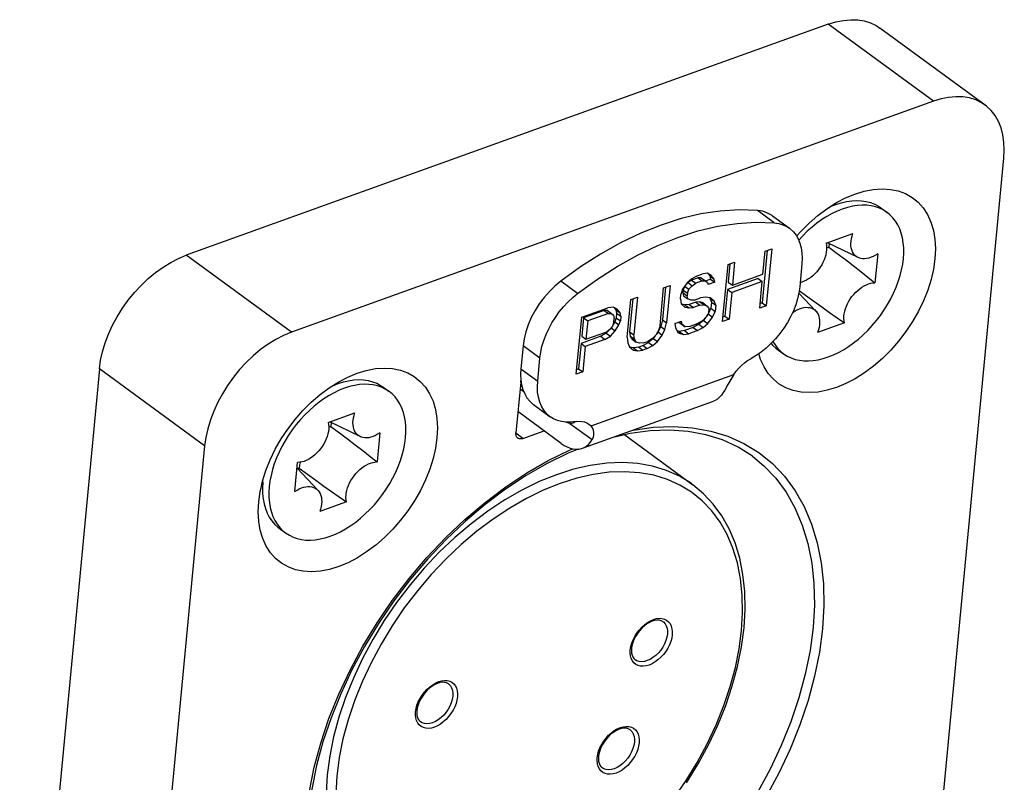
# Model space of a CAD drawing. Extents: x 0 to 420, y 0 to 297.
# Tile 26 of 48: x 357.67 to 366.43, y 120.76 to 127.55. Entities that reach past the tile are written whole.
import ezdxf

# ---------------------------------------------------------------- set-up
doc = ezdxf.new("R2010")
doc.units = 0
doc.header["$LTSCALE"] = 23.1
doc.layers.get('0').update_dxf_attribs({"linetype": 'CONTINUOUS'})

msp = doc.modelspace()

# ---------------------------------------------------------------- linework, layer by layer
at = {"color": 7, "linetype": 'CONTINUOUS'}
for p, q in [((364.8629, 127.5106), (359.1494, 125.4537)), ((365.7988, 126.8248), (364.8629, 127.5106)), ((366.2585, 126.791), (365.3226, 127.4768)), ((365.7988, 126.8248), (360.0853, 124.768)), ((365.7165, 118.8456), (366.4262, 126.3169)), ((364.3822, 125.7429), (364.2324, 125.8526)), ((365.3304, 125.8766), (365.3865, 125.8355)), ((365.3865, 125.8354), (365.3525, 125.8572)), ((364.3675, 125.8041), (364.5173, 125.6944)), ((364.8441, 125.5602), (365.0824, 125.646)), ((365.128, 125.4336), (364.8571, 125.5649)), ((364.3186, 125.4949), (364.2745, 125.0308)), ((364.2823, 125.2841), (364.3017, 125.4889)), ((364.3017, 125.4889), (364.36, 125.5099)), ((364.36, 125.5099), (364.3119, 125.0033)), ((364.8682, 125.5253), (364.8488, 125.5174)), ((364.8714, 125.558), (364.8682, 125.5253)), ((360.0853, 124.768), (359.1494, 125.4537)), ((363.9714, 125.3699), (364.0297, 125.3909)), ((364.0297, 125.3909), (364.0102, 125.1862)), ((365.3033, 125.4672), (365.2787, 125.2084)), ((363.9233, 124.8634), (363.9714, 125.3699)), ((363.9882, 125.376), (363.9728, 125.2136)), ((364.6291, 125.3783), (364.6094, 125.1716)), ((362.6332, 125.1133), (362.4834, 125.223)), ((363.6158, 125.21), (363.5908, 125.1843)), ((363.6497, 125.2437), (363.6088, 125.2082)), ((363.646, 125.2313), (363.6158, 125.21)), ((363.6158, 125.21), (363.6533, 125.1826)), ((363.7043, 125.2523), (363.646, 125.2313)), ((363.646, 125.2313), (363.6834, 125.2038)), ((363.6896, 125.2685), (363.6497, 125.2437)), ((363.7417, 125.2248), (363.6834, 125.2038)), ((363.6896, 125.2685), (363.7382, 125.286)), ((363.7324, 125.252), (363.7043, 125.2523)), ((363.7043, 125.2523), (363.7417, 125.2248)), ((363.7324, 125.252), (363.7699, 125.2245)), ((363.7857, 125.2927), (363.7382, 125.286)), ((363.7417, 125.2248), (363.7699, 125.2245)), ((363.7699, 125.2245), (363.7873, 125.21)), ((363.8158, 125.2403), (363.7701, 125.2239)), ((363.8215, 125.2744), (363.7857, 125.2927)), ((363.7873, 125.21), (363.7949, 125.1919)), ((363.7945, 125.2882), (363.8091, 125.2692)), ((363.8532, 125.2129), (363.7949, 125.1919)), ((363.8091, 125.2692), (363.8466, 125.2417)), ((363.8091, 125.2692), (363.8158, 125.2403)), ((363.8158, 125.2403), (363.8532, 125.2129)), ((363.8466, 125.2417), (363.8215, 125.2744)), ((363.8532, 125.2129), (363.8466, 125.2417)), ((364.2387, 125.2469), (363.9666, 125.1489)), ((363.9728, 125.2136), (364.0102, 125.1862)), ((364.2761, 125.2194), (364.0041, 125.1215)), ((364.0102, 125.1862), (364.2823, 125.2841)), ((364.2387, 125.2469), (364.2761, 125.2194)), ((364.2536, 124.9823), (364.2761, 125.2194)), ((363.3663, 124.8295), (363.3981, 125.1636)), ((363.4149, 125.1696), (363.3872, 124.8779)), ((363.3981, 125.1636), (363.4564, 125.1845)), ((363.4564, 125.1845), (363.4246, 124.8505)), ((363.5658, 125.1511), (363.552, 125.1045)), ((363.6088, 125.2082), (363.5658, 125.1511)), ((363.5718, 125.1421), (363.5698, 125.1206)), ((363.5834, 125.1744), (363.5718, 125.1421)), ((363.5718, 125.1421), (363.6093, 125.1147)), ((363.5846, 125.1779), (363.6221, 125.1505)), ((363.6093, 125.1147), (363.6221, 125.1505)), ((363.6221, 125.1505), (363.6533, 125.1826)), ((363.6533, 125.1826), (363.6834, 125.2038)), ((363.9666, 125.1489), (363.9441, 124.9118)), ((363.9666, 125.1489), (364.0041, 125.1215)), ((363.0748, 124.7245), (363.1066, 125.0586)), ((363.1234, 125.0647), (363.0957, 124.7729)), ((363.1066, 125.0586), (363.1649, 125.0796)), ((363.1649, 125.0796), (363.1331, 124.7455)), ((363.5479, 125.0614), (363.552, 125.1045)), ((363.5479, 125.0614), (363.5535, 125.0218)), ((363.5698, 125.1206), (363.6072, 125.0931)), ((363.5698, 125.1206), (363.5764, 125.0917)), ((363.5764, 125.0917), (363.6139, 125.0643)), ((363.6093, 125.1147), (363.6072, 125.0931)), ((363.6139, 125.0643), (363.6072, 125.0931)), ((363.641, 125.0532), (363.6139, 125.0643)), ((363.6838, 125.0367), (363.6255, 125.0157)), ((363.6691, 125.053), (363.641, 125.0532)), ((363.6691, 125.053), (363.7274, 125.0739)), ((363.7217, 125.0399), (363.6838, 125.0367)), ((363.6838, 125.0367), (363.7213, 125.0093)), ((363.7488, 125.0289), (363.7217, 125.0399)), ((363.7217, 125.0399), (363.7591, 125.0125)), ((363.775, 125.0807), (363.7274, 125.0739)), ((363.8118, 125.0731), (363.775, 125.0807)), ((363.8091, 125.0714), (363.8466, 125.044)), ((363.8091, 125.0714), (363.8245, 125.0353)), ((363.8466, 125.044), (363.8118, 125.0731)), ((363.8245, 125.0353), (363.8193, 124.9814)), ((363.8245, 125.0353), (363.8619, 125.0079)), ((363.8619, 125.0079), (363.8466, 125.044)), ((364.0041, 125.1215), (363.9816, 124.8844)), ((364.7525, 124.9573), (364.6016, 125.1169)), ((362.6693, 124.9012), (362.9025, 124.9852)), ((362.8697, 124.9622), (362.6851, 124.8957)), ((362.8978, 124.9619), (362.8697, 124.9622)), ((362.8697, 124.9622), (362.9071, 124.9348)), ((362.8978, 124.9619), (362.9352, 124.9345)), ((362.9501, 124.9919), (362.9025, 124.9852)), ((362.9859, 124.9735), (362.9501, 124.9919)), ((362.9589, 124.9874), (362.9735, 124.9683)), ((362.9735, 124.9683), (363.0109, 124.9409)), ((362.9735, 124.9683), (362.9801, 124.9395)), ((363.0109, 124.9409), (362.9859, 124.9735)), ((363.5535, 125.0218), (363.5883, 124.9926)), ((363.5877, 125.0125), (363.5571, 125.0188)), ((363.6255, 125.0157), (363.5877, 125.0125)), ((363.5877, 125.0125), (363.6251, 124.9851)), ((363.5883, 124.9926), (363.6251, 124.9851)), ((363.6251, 124.9851), (363.663, 124.9883)), ((363.6255, 125.0157), (363.663, 124.9883)), ((363.7213, 125.0093), (363.663, 124.9883)), ((363.7213, 125.0093), (363.7591, 125.0125)), ((363.7488, 125.0289), (363.7862, 125.0014)), ((363.7591, 125.0125), (363.7862, 125.0014)), ((363.7862, 125.0014), (363.8026, 124.9761)), ((363.8193, 124.9814), (363.7958, 124.9313)), ((363.7995, 124.9438), (363.8026, 124.9761)), ((363.8193, 124.9814), (363.8568, 124.954)), ((363.8332, 124.9039), (363.8568, 124.954)), ((363.8619, 125.0079), (363.8568, 124.954)), ((364.3119, 125.0033), (364.2536, 124.9823)), ((364.2745, 125.0308), (364.2576, 125.0247)), ((364.2745, 125.0308), (364.3119, 125.0033)), ((362.6212, 124.3947), (362.6693, 124.9012)), ((362.6851, 124.8957), (362.6697, 124.7341)), ((362.6851, 124.8957), (362.7225, 124.8683)), ((362.7225, 124.8683), (362.7071, 124.7067)), ((362.9071, 124.9348), (362.7225, 124.8683)), ((362.9071, 124.9348), (362.9352, 124.9345)), ((362.9352, 124.9345), (362.9526, 124.9199)), ((362.9633, 124.8606), (362.9482, 124.8362)), ((362.9526, 124.9199), (362.9593, 124.8911)), ((362.9562, 124.8588), (362.9593, 124.8911)), ((362.976, 124.8964), (362.9633, 124.8606)), ((362.9633, 124.8606), (363.0007, 124.8331)), ((362.9801, 124.9395), (362.976, 124.8964)), ((362.976, 124.8964), (363.0135, 124.869)), ((362.9801, 124.9395), (363.0176, 124.9121)), ((363.0007, 124.8331), (363.0135, 124.869)), ((363.0176, 124.9121), (363.0109, 124.9409)), ((363.0176, 124.9121), (363.0135, 124.869)), ((363.3872, 124.8779), (363.3724, 124.8205)), ((363.3872, 124.8779), (363.4246, 124.8505)), ((363.4993, 124.8461), (363.5576, 124.8671)), ((363.5642, 124.8383), (363.5576, 124.8671)), ((363.7458, 124.8724), (363.7059, 124.8476)), ((363.7528, 124.8742), (363.7119, 124.8387)), ((363.777, 124.9044), (363.7458, 124.8724)), ((363.7709, 124.8981), (363.7528, 124.8742)), ((363.7528, 124.8742), (363.7903, 124.8468)), ((363.7995, 124.9438), (363.777, 124.9044)), ((363.7958, 124.9313), (363.7814, 124.9122)), ((363.7903, 124.8468), (363.8332, 124.9039)), ((363.7958, 124.9313), (363.8332, 124.9039)), ((363.9816, 124.8844), (363.9233, 124.8634)), ((363.9441, 124.9118), (363.9273, 124.9058)), ((363.9441, 124.9118), (363.9816, 124.8844)), ((362.7071, 124.7067), (362.8918, 124.7731)), ((362.9128, 124.7879), (362.8881, 124.7607)), ((362.9219, 124.7944), (362.8918, 124.7731)), ((362.9434, 124.8229), (362.9219, 124.7944)), ((362.9255, 124.7332), (362.9674, 124.7795)), ((362.93, 124.807), (362.9674, 124.7795)), ((362.9562, 124.8588), (362.9434, 124.8229)), ((362.9674, 124.7795), (363.0007, 124.8331)), ((363.0957, 124.7729), (363.1331, 124.7455)), ((363.0957, 124.7729), (363.1013, 124.7333)), ((363.3525, 124.7829), (363.33, 124.7435)), ((363.3724, 124.8205), (363.3488, 124.7704)), ((363.3663, 124.8295), (363.3525, 124.7829)), ((363.3724, 124.8205), (363.4098, 124.7931)), ((363.3863, 124.743), (363.4098, 124.7931)), ((363.4098, 124.7931), (363.4246, 124.8505)), ((363.4993, 124.8461), (363.5049, 124.8065)), ((363.5049, 124.8065), (363.529, 124.7631)), ((363.537, 124.7757), (363.5187, 124.7817)), ((363.5349, 124.8589), (363.5529, 124.8439)), ((363.5357, 124.8592), (363.5642, 124.8383)), ((363.5846, 124.7824), (363.537, 124.7757)), ((363.537, 124.7757), (363.5745, 124.7483)), ((363.5529, 124.8439), (363.5903, 124.8164)), ((363.5903, 124.8164), (363.5642, 124.8383)), ((363.6623, 124.8104), (363.5846, 124.7824)), ((363.5846, 124.7824), (363.622, 124.755)), ((363.6282, 124.8196), (363.5903, 124.8164)), ((363.6998, 124.783), (363.622, 124.755)), ((363.6282, 124.8196), (363.7059, 124.8476)), ((363.7119, 124.8387), (363.6623, 124.8104)), ((363.6623, 124.8104), (363.6998, 124.783)), ((363.6998, 124.783), (363.7494, 124.8112)), ((363.7119, 124.8387), (363.7494, 124.8112)), ((363.7494, 124.8112), (363.7903, 124.8468)), ((365.007, 124.8523), (364.7687, 124.7665)), ((362.8385, 124.7324), (362.6636, 124.6694)), ((362.6697, 124.7341), (362.7071, 124.7067)), ((362.8759, 124.705), (362.701, 124.642)), ((362.8881, 124.7607), (362.8385, 124.7324)), ((362.8385, 124.7324), (362.8759, 124.705)), ((362.8759, 124.705), (362.9255, 124.7332)), ((362.8881, 124.7607), (362.9255, 124.7332)), ((363.0748, 124.7245), (363.0794, 124.6741)), ((363.1013, 124.7333), (363.1388, 124.7059)), ((363.1013, 124.7333), (363.1177, 124.708)), ((363.1177, 124.708), (363.1551, 124.6806)), ((363.1388, 124.7059), (363.1331, 124.7455)), ((363.1551, 124.6806), (363.1388, 124.7059)), ((363.2201, 124.6727), (363.2589, 124.6867)), ((363.2988, 124.7115), (363.2589, 124.6867)), ((363.3059, 124.7133), (363.265, 124.6777)), ((363.33, 124.7435), (363.2988, 124.7115)), ((363.3024, 124.6503), (363.3433, 124.6859)), ((363.3239, 124.7372), (363.3059, 124.7133)), ((363.3059, 124.7133), (363.3433, 124.6859)), ((363.3488, 124.7704), (363.3344, 124.7513)), ((363.3433, 124.6859), (363.3863, 124.743)), ((363.3488, 124.7704), (363.3863, 124.743)), ((363.529, 124.7631), (363.5745, 124.7483)), ((363.5745, 124.7483), (363.622, 124.755)), ((362.1473, 124.6485), (362.1277, 124.4418)), ((362.297, 124.5388), (362.1473, 124.6485)), ((362.6636, 124.6694), (362.6421, 124.4431)), ((362.6636, 124.6694), (362.701, 124.642)), ((362.701, 124.642), (362.6795, 124.4157)), ((363.0794, 124.6741), (363.0948, 124.638)), ((363.0948, 124.638), (363.1295, 124.6089)), ((363.1289, 124.6288), (363.0983, 124.6351)), ((363.1765, 124.6355), (363.1289, 124.6288)), ((363.1289, 124.6288), (363.1664, 124.6013)), ((363.1295, 124.6089), (363.1664, 124.6013)), ((363.1822, 124.6695), (363.1551, 124.6806)), ((363.1664, 124.6013), (363.2139, 124.6081)), ((363.2154, 124.6495), (363.1765, 124.6355)), ((363.1765, 124.6355), (363.2139, 124.6081)), ((363.2201, 124.6727), (363.1822, 124.6695)), ((363.2528, 124.622), (363.2139, 124.6081)), ((363.265, 124.6777), (363.2154, 124.6495)), ((363.2154, 124.6495), (363.2528, 124.622)), ((363.2528, 124.622), (363.3024, 124.6503)), ((363.265, 124.6777), (363.3024, 124.6503)), ((364.4084, 124.6182), (364.4645, 124.5771)), ((362.2774, 124.3321), (362.297, 124.5388)), ((358.3776, 124.4421), (357.6678, 116.9708)), ((359.3135, 123.7564), (358.3776, 124.4421)), ((362.1277, 124.4418), (362.2774, 124.3321)), ((362.6421, 124.4431), (362.6252, 124.437)), ((362.6421, 124.4431), (362.6795, 124.4157)), ((362.6795, 124.4157), (362.6212, 124.3947)), ((362.752, 123.934), (364.023, 124.3915)), ((360.8995, 124.2815), (360.9557, 124.2404)), ((360.9557, 124.2404), (360.9216, 124.2621)), ((362.1263, 124.3223), (362.0836, 123.873)), ((362.1208, 124.2642), (362.1529, 124.2406)), ((362.2394, 124.1257), (362.3892, 124.016)), ((362.6761, 123.7352), (363.8421, 124.1549)), ((360.4132, 123.9652), (360.6515, 124.051)), ((362.4876, 123.7787), (362.1015, 124.0615)), ((360.4374, 123.9302), (360.4179, 123.9223)), ((360.6971, 123.8386), (360.4263, 123.9699)), ((360.4405, 123.963), (360.4374, 123.9302)), ((362.5648, 123.9572), (362.7631, 123.8119)), ((362.611, 123.9716), (362.6065, 123.9674)), ((362.7333, 123.9508), (362.752, 123.934)), ((360.8724, 123.8722), (360.8478, 123.6133)), ((362.1464, 123.8222), (362.0834, 123.8684)), ((362.1464, 123.8222), (362.3353, 123.8903)), ((363.0517, 123.8551), (363.6581, 123.4108)), ((359.3135, 123.7564), (358.6037, 116.2851)), ((360.1169, 123.3502), (360.1415, 123.609)), ((360.3216, 123.3623), (360.1366, 123.5578)), ((360.1544, 123.5593), (360.1401, 123.5542)), ((359.8322, 123.4341), (359.8358, 123.4618)), ((360.5761, 123.2572), (360.3378, 123.1714)), ((359.9775, 123.0231), (360.0337, 122.982)), ((363.1013, 121.9409), (363.1059, 121.9702)), ((363.1004, 121.913), (363.1013, 121.9409)), ((363.1033, 121.8872), (363.1004, 121.913)), ((361.1897, 121.3597), (361.1906, 121.3876)), ((361.1926, 121.3339), (361.1897, 121.3597)), ((361.1906, 121.3876), (361.1952, 121.4169)), ((362.8072, 120.979), (362.8118, 121.0083)), ((362.8063, 120.951), (362.8072, 120.979)), ((362.8092, 120.9252), (362.8063, 120.951))]:
    msp.add_line(p, q, dxfattribs=at)
for points in [[(364.8629, 127.5106), (364.9314, 127.5316), (364.998, 127.5451), (365.0628, 127.5509), (365.1251, 127.5491), (365.1841, 127.5395), (365.2394, 127.5224), (365.2903, 127.4978), (365.3226, 127.4768)], [(366.2585, 126.791), (366.2262, 126.8121), (366.1753, 126.8367), (366.12, 126.8538), (366.061, 126.8634), (365.9987, 126.8652), (365.9339, 126.8594), (365.8673, 126.8459), (365.7988, 126.8248)], [(366.4262, 126.3169), (366.4299, 126.3905), (366.4269, 126.4603), (366.417, 126.5266), (366.4006, 126.5885), (366.3776, 126.6453), (366.3484, 126.6966), (366.3132, 126.7417), (366.2723, 126.7804), (366.2585, 126.791)], [(364.9374, 125.9224), (365.0176, 125.9642), (365.1009, 125.9988), (365.1834, 126.0239), (365.264, 126.0393), (365.342, 126.0449), (365.4164, 126.0404), (365.4864, 126.0261), (365.5514, 126.0021), (365.6105, 125.9686), (365.6631, 125.9259), (365.7087, 125.8747), (365.7467, 125.8154), (365.7768, 125.7487), (365.7985, 125.6752), (365.8117, 125.5959), (365.8162, 125.512), (365.812, 125.4231)], [(364.5816, 125.6235), (364.6193, 125.6665), (364.6935, 125.7407), (364.7714, 125.8082), (364.8519, 125.8684), (364.9374, 125.9224)], [(364.9319, 125.9059), (364.9793, 125.921), (365.026, 125.9319), (365.0718, 125.9387), (365.1162, 125.9411), (365.1592, 125.9393), (365.2004, 125.9332), (365.2395, 125.9229), (365.2764, 125.9084), (365.3107, 125.8899), (365.3304, 125.8766)], [(364.2324, 125.8526), (364.0696, 125.8579), (363.9022, 125.8475), (363.7298, 125.8213), (363.5539, 125.7796), (363.3755, 125.7226), (363.1957, 125.6507), (363.0155, 125.5642), (362.836, 125.4637), (362.6588, 125.35), (362.4834, 125.223)], [(364.3675, 125.8041), (364.363, 125.8073), (364.3237, 125.8297), (364.2802, 125.8447), (364.2324, 125.8526)], [(365.3525, 125.8572), (365.3188, 125.8733), (365.2829, 125.8857), (365.245, 125.8942), (365.2053, 125.899), (365.164, 125.8998), (365.1214, 125.8968), (365.0778, 125.8899), (365.0332, 125.8792), (364.9881, 125.8647), (364.9426, 125.8466), (364.897, 125.8249), (364.8516, 125.7997), (364.8066, 125.7712), (364.7622, 125.7395), (364.7188, 125.7048), (364.6765, 125.6674), (364.6357, 125.6274), (364.6, 125.5889)], [(364.8703, 125.88), (364.8842, 125.8867), (364.9319, 125.9059)], [(365.5319, 125.4245), (365.5348, 125.4733), (365.5344, 125.5202), (365.5306, 125.5656), (365.5234, 125.6089), (365.5128, 125.65), (365.499, 125.6886), (365.4819, 125.7245), (365.4617, 125.7576), (365.4386, 125.7875), (365.4126, 125.8142), (365.3865, 125.8354)], [(362.6332, 125.1133), (362.8086, 125.2403), (362.9857, 125.3539), (363.1652, 125.4544), (363.3454, 125.541), (363.5252, 125.6129), (363.7036, 125.6699), (363.8795, 125.7116), (364.052, 125.7378), (364.2193, 125.7482), (364.3822, 125.7429)], [(364.3822, 125.7429), (364.4223, 125.7369), (364.4594, 125.7258), (364.4938, 125.7096), (364.5173, 125.6944)], [(364.5173, 125.6944), (364.5249, 125.6886), (364.5525, 125.6628), (364.5763, 125.6328), (364.596, 125.5986), (364.6116, 125.5606), (364.6227, 125.5191), (364.6294, 125.4747), (364.6315, 125.4278), (364.6291, 125.3783)], [(365.128, 125.4336), (365.1217, 125.4369), (365.1085, 125.446), (365.0967, 125.4572), (365.0868, 125.4701), (365.0786, 125.4848), (365.0722, 125.5013), (365.0677, 125.5192), (365.0653, 125.5383), (365.0648, 125.5585), (365.0663, 125.5796), (365.0697, 125.6014), (365.0751, 125.6235), (365.0824, 125.646)], [(364.8441, 125.5602), (364.8475, 125.5416), (364.8489, 125.5219), (364.8483, 125.5012), (364.8458, 125.4797), (364.8412, 125.4577), (364.8348, 125.4354), (364.8265, 125.4128), (364.8164, 125.3905), (364.8048, 125.3686), (364.7916, 125.3473), (364.7768, 125.3267), (364.7608, 125.307), (364.7439, 125.2888), (364.726, 125.2719), (364.7073, 125.2566), (364.688, 125.2429), (364.6685, 125.2312), (364.6488, 125.2215), (364.6291, 125.2139), (364.613, 125.2093)], [(364.8682, 125.5253), (364.9434, 125.4692), (365.0158, 125.4144), (365.0855, 125.3611), (365.1525, 125.309), (365.2169, 125.2581), (365.2787, 125.2084)], [(358.3776, 124.4421), (358.3881, 124.5182), (358.4051, 124.5952), (358.4287, 124.6735), (358.4585, 124.752), (358.4942, 124.83), (358.5356, 124.9067), (358.5822, 124.9813), (358.6335, 125.0531), (358.6892, 125.1215), (358.7485, 125.1858), (358.8111, 125.2453), (358.8761, 125.2995), (358.9432, 125.3479), (359.0115, 125.39), (359.0801, 125.4252), (359.1494, 125.4537)], [(365.812, 125.4231), (365.799, 125.3311), (365.7777, 125.2379), (365.7479, 125.1431), (365.7102, 125.0483), (365.6649, 124.9544), (365.6125, 124.8625), (365.5536, 124.7737), (365.4889, 124.6888), (365.419, 124.6089), (365.3448, 124.5347), (365.2669, 124.4672), (365.1864, 124.407), (365.104, 124.3548), (365.0207, 124.3111), (364.9373, 124.2766), (364.8549, 124.2515), (364.7743, 124.2361), (364.6963, 124.2305), (364.6219, 124.235), (364.5518, 124.2492), (364.4869, 124.2733), (364.4278, 124.3068), (364.3752, 124.3494), (364.3296, 124.4007), (364.2916, 124.46), (364.2615, 124.5267), (364.2464, 124.5779)], [(364.4645, 124.5771), (364.4986, 124.5553), (364.5323, 124.5392), (364.5682, 124.5269), (364.6061, 124.5183), (364.6458, 124.5136), (364.687, 124.5127), (364.7296, 124.5157), (364.7733, 124.5226), (364.8178, 124.5333), (364.863, 124.5478), (364.9085, 124.5659), (364.9541, 124.5877), (364.9995, 124.6129), (365.0445, 124.6414), (365.0888, 124.673), (365.1323, 124.7077), (365.1745, 124.7451), (365.2154, 124.7852), (365.2547, 124.8275), (365.2921, 124.872), (365.3275, 124.9184), (365.3606, 124.9664), (365.3913, 125.0157), (365.4194, 125.0661), (365.4447, 125.1172), (365.4671, 125.1689), (365.4865, 125.2208), (365.5027, 125.2725), (365.5158, 125.324), (365.5255, 125.3746), (365.5319, 125.4245)], [(365.3033, 125.4672), (365.2838, 125.4546), (365.2642, 125.444), (365.2445, 125.4354), (365.2249, 125.4289), (365.2057, 125.4246), (365.1871, 125.4226), (365.1691, 125.4228), (365.1521, 125.4253), (365.1363, 125.43), (365.128, 125.4336)], [(362.4834, 125.223), (362.4307, 125.1789), (362.3812, 125.1304), (362.3346, 125.0771), (362.292, 125.0202), (362.2539, 124.9603), (362.2208, 124.8985), (362.1933, 124.8355), (362.1717, 124.7723), (362.1564, 124.7101), (362.1473, 124.6485)], [(364.6094, 125.1716), (364.6021, 125.1193), (364.5903, 125.0666), (364.5739, 125.0131), (364.5533, 124.9596), (364.5285, 124.9067), (364.4999, 124.8548), (364.4678, 124.8044), (364.4325, 124.756), (364.3942, 124.7101), (364.3535, 124.6671), (364.3106, 124.6274), (364.266, 124.5915), (364.2203, 124.5598), (364.1733, 124.5322)], [(364.605, 125.1398), (364.6607, 125.0986), (364.734, 125.045), (364.8052, 124.9936), (364.8744, 124.9444), (364.9417, 124.8973), (365.007, 124.8523)], [(365.007, 124.8523), (365.0036, 124.871), (365.0022, 124.8906), (365.0028, 124.9114), (365.0053, 124.9329), (365.0098, 124.9549), (365.0163, 124.9772), (365.0246, 124.9997), (365.0346, 125.0221), (365.0463, 125.044), (365.0595, 125.0652), (365.0743, 125.0859), (365.0902, 125.1055), (365.1072, 125.1238), (365.1251, 125.1406), (365.1438, 125.156), (365.1631, 125.1696), (365.1826, 125.1813), (365.2023, 125.191), (365.222, 125.1987), (365.2414, 125.2042), (365.2603, 125.2074), (365.2787, 125.2084)], [(362.297, 124.5388), (362.3042, 124.59), (362.3156, 124.6417), (362.3315, 124.6943), (362.3516, 124.747), (362.3758, 124.7993), (362.4036, 124.8506), (362.435, 124.9006), (362.4696, 124.9486), (362.5071, 124.9944), (362.5471, 125.0373), (362.589, 125.0769), (362.6332, 125.1133)], [(364.5478, 124.9453), (364.5673, 124.9579), (364.5869, 124.9685), (364.6066, 124.9772), (364.6262, 124.9837), (364.6454, 124.9879), (364.664, 124.99), (364.6819, 124.9897), (364.699, 124.9872), (364.7148, 124.9825), (364.7294, 124.9756), (364.7426, 124.9665), (364.7525, 124.9573)], [(364.7525, 124.9573), (364.7543, 124.9554), (364.7643, 124.9424), (364.7725, 124.9277), (364.7789, 124.9112), (364.7833, 124.8933), (364.7858, 124.8742), (364.7863, 124.854), (364.7848, 124.8329), (364.7814, 124.8111), (364.776, 124.789), (364.7687, 124.7665)], [(360.0853, 124.768), (360.016, 124.7395), (359.9474, 124.7043), (359.8791, 124.6622), (359.812, 124.6138), (359.747, 124.5596), (359.6844, 124.5), (359.6251, 124.4358), (359.5694, 124.3674), (359.5181, 124.2955), (359.4715, 124.2209), (359.4301, 124.1443), (359.3944, 124.0663), (359.3646, 123.9878), (359.341, 123.9094), (359.324, 123.8324), (359.3135, 123.7564)], [(364.3708, 124.6854), (364.3893, 124.655), (364.4125, 124.6251)], [(364.355, 124.6687), (364.3677, 124.6538), (364.3964, 124.6274), (364.4084, 124.6182)], [(364.4125, 124.6251), (364.4385, 124.5984), (364.4645, 124.5771)], [(364.023, 124.3915), (364.0442, 124.4208), (364.0671, 124.4479), (364.0919, 124.4731), (364.1181, 124.4957), (364.1452, 124.5154), (364.1733, 124.5322)], [(360.5065, 124.3273), (360.5867, 124.3692), (360.67, 124.4037), (360.7525, 124.4288), (360.8331, 124.4442), (360.9111, 124.4498), (360.9855, 124.4453), (361.0556, 124.4311), (361.1205, 124.407), (361.1796, 124.3735), (361.2322, 124.3309), (361.2778, 124.2797), (361.3158, 124.2203), (361.3459, 124.1536), (361.3676, 124.0801), (361.3808, 124.0008), (361.3853, 123.9169), (361.3811, 123.828)], [(362.1277, 124.4418), (362.1252, 124.3916), (362.1274, 124.3442), (362.1344, 124.2992), (362.1459, 124.2573), (362.162, 124.219), (362.1823, 124.1845), (362.2069, 124.1544), (362.2353, 124.1288), (362.2394, 124.1257)], [(360.5011, 124.3108), (360.5484, 124.3259), (360.5951, 124.3369), (360.6409, 124.3436), (360.6854, 124.346), (360.7283, 124.3442), (360.7695, 124.3381), (360.8086, 124.3278), (360.8455, 124.3134), (360.8798, 124.2948), (360.8995, 124.2815)], [(362.1263, 124.3223), (362.1274, 124.3299), (362.1287, 124.336)], [(364.023, 124.3915), (364.0042, 124.3619), (363.9865, 124.3328), (363.9701, 124.3044)], [(359.8154, 123.3841), (359.8297, 123.4424), (359.8595, 123.5372), (359.8972, 123.6321), (359.9425, 123.7259), (359.9948, 123.8178), (360.0537, 123.9066), (360.1185, 123.9915), (360.1884, 124.0714), (360.2626, 124.1456), (360.3405, 124.2131), (360.421, 124.2734), (360.5065, 124.3273)], [(360.9216, 124.2621), (360.8879, 124.2782), (360.852, 124.2906), (360.8141, 124.2992), (360.7744, 124.3039), (360.7331, 124.3047), (360.6906, 124.3017), (360.6469, 124.2948), (360.6023, 124.2841), (360.5572, 124.2697), (360.5117, 124.2515), (360.4661, 124.2298), (360.4207, 124.2046), (360.3757, 124.1761), (360.3314, 124.1444), (360.2879, 124.1098), (360.2457, 124.0723), (360.2048, 124.0323), (360.1655, 123.9899), (360.1281, 123.9454), (360.0927, 123.8991), (360.0596, 123.8511), (360.0289, 123.8018), (360.0008, 123.7514), (359.9755, 123.7002), (359.9531, 123.6486), (359.9337, 123.5967), (359.9175, 123.5449), (359.9044, 123.4935), (359.8947, 123.4429), (359.8883, 123.3929)], [(360.4394, 124.285), (360.4533, 124.2917), (360.5011, 124.3108)], [(362.3892, 124.016), (362.3852, 124.019), (362.3568, 124.0445), (362.3323, 124.0745), (362.312, 124.1088), (362.2959, 124.147), (362.2842, 124.1888), (362.2772, 124.2339), (362.275, 124.2816), (362.2774, 124.3321)], [(363.9701, 124.3044), (363.9415, 124.2534), (363.9291, 124.2317)], [(361.101, 123.8295), (361.104, 123.8782), (361.1035, 123.9252), (361.0997, 123.9705), (361.0925, 124.0139), (361.0819, 124.0549), (361.0681, 124.0936), (361.051, 124.1295), (361.0309, 124.1625), (361.0077, 124.1924), (360.9817, 124.2191), (360.9557, 124.2404)], [(363.9291, 124.2317), (363.9137, 124.2088), (363.8964, 124.1894), (363.8772, 124.1733), (363.8563, 124.1609), (363.8421, 124.1549)], [(360.6971, 123.8386), (360.6908, 123.8419), (360.6776, 123.851), (360.6659, 123.8621), (360.6559, 123.875), (360.6477, 123.8898), (360.6413, 123.9062), (360.6369, 123.9241), (360.6344, 123.9432), (360.6339, 123.9634), (360.6354, 123.9846), (360.6388, 124.0063), (360.6442, 124.0284), (360.6515, 124.051)], [(362.6186, 123.9725), (362.5738, 123.9671), (362.5311, 123.967), (362.4904, 123.9722), (362.4523, 123.9827), (362.4171, 123.9984), (362.3892, 124.016)], [(360.4132, 123.9652), (360.4166, 123.9465), (360.418, 123.9269), (360.4174, 123.9061), (360.4149, 123.8846), (360.4104, 123.8626), (360.4039, 123.8403), (360.3956, 123.8178), (360.3856, 123.7954), (360.3739, 123.7735), (360.3607, 123.7522), (360.3459, 123.7316), (360.33, 123.712), (360.313, 123.6937), (360.2951, 123.6768), (360.2764, 123.6615), (360.2571, 123.6478), (360.2376, 123.6361), (360.2179, 123.6264), (360.1982, 123.6188), (360.1788, 123.6133), (360.1599, 123.6101), (360.1415, 123.609)], [(360.4374, 123.9302), (360.5125, 123.8741), (360.5849, 123.8194), (360.6546, 123.766), (360.7216, 123.7139), (360.786, 123.663), (360.8478, 123.6133)], [(362.5648, 123.9572), (362.5507, 123.9596), (362.5363, 123.9644), (362.5312, 123.967)], [(362.5938, 123.9606), (362.5888, 123.9591), (362.5776, 123.9572), (362.5648, 123.9572)], [(362.6065, 123.9674), (362.5983, 123.9625), (362.5938, 123.9606)], [(362.6186, 123.9725), (362.6454, 123.9755), (362.6706, 123.9746), (362.6942, 123.9699), (362.7158, 123.9615), (362.7333, 123.9508)], [(362.7631, 123.8119), (362.7728, 123.8326), (362.778, 123.8539), (362.7784, 123.8754), (362.7741, 123.8963), (362.7653, 123.9159), (362.752, 123.934)], [(364.1886, 123.6637), (364.0604, 123.7449), (363.9214, 123.8091), (363.7728, 123.8558), (363.6154, 123.8849), (363.4502, 123.8964), (363.2784, 123.8901), (363.1013, 123.8663), (362.9364, 123.8289)], [(363.1279, 123.8978), (363.3086, 123.9223), (363.485, 123.9289), (363.6548, 123.9177), (363.8168, 123.8885), (363.9699, 123.8417), (364.113, 123.7774)], [(361.3811, 123.828), (361.3681, 123.736), (361.3468, 123.6428), (361.317, 123.548), (361.2793, 123.4532), (361.234, 123.3593), (361.1817, 123.2674), (361.1227, 123.1786), (361.058, 123.0937), (360.9881, 123.0138), (360.9139, 122.9396), (360.836, 122.8721), (360.7555, 122.8119), (360.6731, 122.7597), (360.5898, 122.7161), (360.5064, 122.6816), (360.424, 122.6564), (360.3434, 122.641), (360.2654, 122.6355), (360.191, 122.6399), (360.1209, 122.6542), (360.056, 122.6782), (359.9969, 122.7117), (359.9443, 122.7544), (359.8987, 122.8056), (359.8607, 122.8649), (359.8306, 122.9317), (359.8089, 123.0051), (359.7957, 123.0844), (359.7912, 123.1683), (359.7954, 123.2572)], [(360.0337, 122.982), (360.0677, 122.9603), (360.1014, 122.9442), (360.1373, 122.9318), (360.1752, 122.9232), (360.2149, 122.9185), (360.2562, 122.9176), (360.2987, 122.9206), (360.3424, 122.9275), (360.387, 122.9382), (360.4321, 122.9527), (360.4776, 122.9709), (360.5232, 122.9926), (360.5686, 123.0178), (360.6136, 123.0463), (360.6579, 123.078), (360.7014, 123.1126), (360.7436, 123.1501), (360.7845, 123.1901), (360.8238, 123.2325), (360.8612, 123.2769), (360.8966, 123.3233), (360.9297, 123.3713), (360.9604, 123.4206), (360.9885, 123.471), (361.0138, 123.5221), (361.0362, 123.5738), (361.0556, 123.6257), (361.0719, 123.6775), (361.0849, 123.7289), (361.0946, 123.7795), (361.101, 123.8295)], [(360.8724, 123.8722), (360.8529, 123.8595), (360.8333, 123.8489), (360.8136, 123.8403), (360.794, 123.8338), (360.7748, 123.8295), (360.7562, 123.8275), (360.7383, 123.8277), (360.7212, 123.8302), (360.7054, 123.835), (360.6971, 123.8386)], [(362.1004, 123.8256), (362.099, 123.8267), (362.0949, 123.8305), (362.0914, 123.8351), (362.0885, 123.8402), (362.0862, 123.8459), (362.0845, 123.8521), (362.0836, 123.8587), (362.0833, 123.8657), (362.0836, 123.873)], [(362.1464, 123.8222), (362.1395, 123.8201), (362.1329, 123.8188), (362.1264, 123.8182), (362.1201, 123.8184), (362.1142, 123.8193), (362.1087, 123.821), (362.1036, 123.8235), (362.1004, 123.8256)], [(362.6761, 123.7352), (362.6903, 123.7412), (362.7112, 123.7536), (362.7304, 123.7696), (362.7477, 123.789), (362.7631, 123.8119)], [(360.2179, 120.4741), (360.2454, 120.6833), (360.2881, 120.8954), (360.3463, 121.1112), (360.4192, 121.3284), (360.5064, 121.5454), (360.6074, 121.7607), (360.7214, 121.9728), (360.8476, 122.1804), (360.9853, 122.3819), (361.1334, 122.5761), (361.291, 122.7615), (361.4569, 122.937), (361.63, 123.1013), (361.8092, 123.2533), (361.9932, 123.3919), (362.1808, 123.5163), (362.3706, 123.6255), (362.5615, 123.7188), (362.5904, 123.7305)], [(362.6376, 123.7274), (362.5492, 123.6918), (362.3622, 123.6004), (362.1758, 123.4933), (361.9915, 123.3711), (361.8104, 123.2348), (361.6338, 123.0851), (361.463, 122.9232), (361.2993, 122.7501), (361.1437, 122.5671), (360.9974, 122.3755), (360.8614, 122.1765), (360.7367, 121.9716), (360.6241, 121.7623), (360.5244, 121.5499), (360.4384, 121.336), (360.3665, 121.1222), (360.3093, 120.9098), (360.2671, 120.7006), (360.2402, 120.4958)], [(362.4876, 123.7787), (362.5145, 123.7609), (362.5412, 123.7467), (362.5678, 123.7363), (362.594, 123.7295), (362.6196, 123.7267), (362.6443, 123.7277), (362.6679, 123.7325), (362.6761, 123.7352)], [(364.113, 123.7774), (364.2452, 123.6963), (364.3656, 123.5988), (364.4734, 123.4856), (364.5677, 123.3574), (364.6481, 123.2153), (364.7138, 123.06), (364.7646, 122.8927), (364.7999, 122.7145), (364.8197, 122.5268), (364.8237, 122.3314), (364.812, 122.1279)], [(364.1886, 123.6637), (364.2905, 123.5797), (364.396, 123.4689), (364.4885, 123.3434), (364.5672, 123.2041), (364.6317, 123.052), (364.6814, 122.8882), (364.7161, 122.7137), (364.7355, 122.5298), (364.7395, 122.3376), (364.728, 122.1385)], [(360.1633, 123.6106), (360.1629, 123.6091), (360.1577, 123.584), (360.1544, 123.5593)], [(360.1544, 123.5593), (360.2298, 123.5035), (360.3031, 123.45), (360.3743, 123.3985), (360.4435, 123.3493), (360.5108, 123.3022), (360.5761, 123.2572)], [(363.6581, 123.4108), (363.6449, 123.4203), (363.5385, 123.4855), (363.4234, 123.5372), (363.3002, 123.5748), (363.1699, 123.5983), (363.0334, 123.6074), (362.8915, 123.602), (362.7452, 123.5822), (362.5956, 123.5482), (362.4436, 123.5001), (362.2903, 123.4383), (362.1368, 123.3632), (361.9841, 123.2754), (361.8332, 123.1753), (361.6851, 123.0638), (361.541, 122.9415), (361.4017, 122.8094), (361.2682, 122.6682), (361.1415, 122.5191), (361.0223, 122.3629), (360.9116, 122.2008), (360.81, 122.0338), (360.7183, 121.8631), (360.637, 121.6899), (360.5668, 121.5154), (360.5081, 121.3407), (360.4614, 121.1671), (360.4268, 120.9957), (360.4048, 120.8277)], [(360.5761, 123.2572), (360.5727, 123.2759), (360.5713, 123.2955), (360.5719, 123.3163), (360.5744, 123.3378), (360.579, 123.3598), (360.5854, 123.3821), (360.5937, 123.4046), (360.6038, 123.427), (360.6154, 123.4489), (360.6286, 123.4702), (360.6434, 123.4908), (360.6593, 123.5104), (360.6763, 123.5287), (360.6942, 123.5455), (360.7129, 123.5609), (360.7322, 123.5745), (360.7517, 123.5862), (360.7714, 123.596), (360.7911, 123.6036), (360.8105, 123.6091), (360.8294, 123.6123), (360.8478, 123.6133)], [(364.0919, 122.1141), (364.1011, 122.2736), (364.0979, 122.4267), (364.0824, 122.574), (364.0547, 122.7138), (364.0149, 122.845), (363.9633, 122.9668), (363.9003, 123.0783), (363.8263, 123.1788), (363.7418, 123.2676), (363.6474, 123.3441), (363.5437, 123.4077), (363.4314, 123.4581), (363.3114, 123.4948), (363.1844, 123.5177), (363.0512, 123.5266), (362.9129, 123.5214), (362.7703, 123.5021), (362.6244, 123.4689), (362.4762, 123.422), (362.3268, 123.3618), (362.1771, 123.2885), (362.0282, 123.2029), (361.8811, 123.1053), (361.7368, 122.9966), (361.5962, 122.8774), (361.4604, 122.7486), (361.3303, 122.6109), (361.2068, 122.4655), (361.0906, 122.3132), (360.9827, 122.1551), (360.8837, 121.9923), (360.7942, 121.8259), (360.7151, 121.6571), (360.6466, 121.4869), (360.5895, 121.3166), (360.5439, 121.1473), (360.5104, 120.981), (360.4889, 120.817)], [(359.7954, 123.2572), (359.8084, 123.3492), (359.8154, 123.3841)], [(359.8322, 123.4341), (359.8291, 123.3831), (359.8298, 123.3337), (359.8343, 123.2864), (359.8425, 123.2413), (359.8544, 123.1987), (359.8699, 123.1589), (359.8888, 123.1222), (359.9112, 123.0887), (359.9368, 123.0587), (359.9655, 123.0324), (359.9775, 123.0231)], [(359.8883, 123.3929), (359.8853, 123.3442), (359.8858, 123.2972), (359.8896, 123.2519), (359.8968, 123.2085), (359.9074, 123.1674), (359.9212, 123.1288), (359.9383, 123.0929), (359.9584, 123.0599), (359.9816, 123.03)], [(360.1169, 123.3502), (360.1364, 123.3629), (360.156, 123.3735), (360.1757, 123.3821), (360.1953, 123.3886), (360.2145, 123.3928), (360.2331, 123.3949), (360.251, 123.3946), (360.2681, 123.3921), (360.2839, 123.3874), (360.2985, 123.3805), (360.3117, 123.3714), (360.3216, 123.3623)], [(364.1142, 122.1358), (364.1236, 122.3002), (364.1203, 122.4591), (364.1042, 122.6114), (364.0754, 122.756), (364.0342, 122.8919), (363.981, 123.0181), (363.9162, 123.1337), (363.8404, 123.2381), (363.7541, 123.3307), (363.6581, 123.4108)], [(360.3216, 123.3623), (360.3234, 123.3603), (360.3334, 123.3473), (360.3416, 123.3326), (360.348, 123.3162), (360.3525, 123.2983), (360.3549, 123.2791), (360.3554, 123.2589), (360.3539, 123.2378), (360.3505, 123.216), (360.3451, 123.1939), (360.3378, 123.1714)], [(359.9816, 123.03), (360.0076, 123.0033), (360.0337, 122.982)], [(363.1059, 121.9702), (363.114, 122), (363.1259, 122.0305), (363.141, 122.0606), (363.1592, 122.0896), (363.1799, 122.1169), (363.2029, 122.142), (363.2277, 122.1643), (363.2536, 122.1835), (363.2803, 122.1991), (363.3071, 122.2107), (363.3335, 122.2182), (363.359, 122.2214)], [(363.3933, 122.1912), (363.3773, 122.1999), (363.3592, 122.2044), (363.3394, 122.2051), (363.3183, 122.202), (363.296, 122.1953), (363.2731, 122.1849), (363.2497, 122.171), (363.2267, 122.1538), (363.2044, 122.1335), (363.1836, 122.1106), (363.1647, 122.0857), (363.1482, 122.0592), (363.1345, 122.032), (363.1239, 122.0045), (363.1165, 121.9776), (363.1124, 121.9518)], [(363.359, 122.2214), (363.3831, 122.2203), (363.4051, 122.2147), (363.4248, 122.205), (363.4417, 122.1913), (363.4554, 122.1738), (363.4657, 122.1528), (363.4724, 122.129), (363.4753, 122.1032), (363.4744, 122.0753)], [(363.3933, 122.1912), (363.3965, 122.1887), (363.4111, 122.1736), (363.4222, 122.1547), (363.4296, 122.1325), (363.433, 122.1076), (363.4324, 122.0806)], [(363.4744, 122.0753), (363.4699, 122.0459), (363.4617, 122.0162), (363.4498, 121.9857), (363.4347, 121.9556), (363.4165, 121.9266), (363.3958, 121.8993), (363.3728, 121.8742), (363.3481, 121.8519), (363.3221, 121.8327), (363.2954, 121.8171), (363.2686, 121.8055), (363.2422, 121.798), (363.2167, 121.7948), (363.1927, 121.7959), (363.1706, 121.8015), (363.1509, 121.8112), (363.134, 121.8249), (363.1203, 121.8424), (363.11, 121.8634), (363.1033, 121.8872)], [(363.4324, 122.0806), (363.4277, 122.0521), (363.4192, 122.0229), (363.407, 121.9937), (363.3913, 121.9651), (363.3727, 121.938), (363.3515, 121.9129), (363.3283, 121.8905), (363.3036, 121.8714), (363.278, 121.8559), (363.2523, 121.8445), (363.227, 121.8375), (363.2027, 121.835), (363.18, 121.8372), (363.1596, 121.8438), (363.145, 121.8524)], [(363.4901, 120.6179), (363.5981, 120.776), (363.6971, 120.9388), (363.7865, 121.1052), (363.8657, 121.274), (363.9341, 121.4442), (363.9913, 121.6145), (364.0368, 121.7838), (364.0703, 121.9501), (364.0919, 122.1141)], [(363.6026, 120.7578), (363.7049, 120.9246), (363.7974, 121.0953), (363.8794, 121.2687), (363.9503, 121.4436), (364.0096, 121.619), (364.0569, 121.7936), (364.0918, 121.9662), (364.1142, 122.1358)], [(364.728, 122.1385), (364.7011, 121.9339), (364.6591, 121.7252), (364.6021, 121.5138), (364.5306, 121.3011), (364.4452, 121.0886), (364.3462, 120.8777), (364.2345, 120.6699)], [(364.812, 122.1279), (364.7845, 121.9187), (364.7418, 121.7065), (364.6837, 121.4907), (364.6108, 121.2735), (364.5235, 121.0566), (364.4226, 120.8413), (364.3086, 120.6292)], [(363.1124, 121.9518), (363.1116, 121.9306), (363.1133, 121.9108), (363.1175, 121.893), (363.124, 121.8772), (363.1332, 121.8635), (363.145, 121.8524)], [(361.1952, 121.4169), (361.2033, 121.4467), (361.2152, 121.4772), (361.2303, 121.5073), (361.2485, 121.5363), (361.2692, 121.5636), (361.2922, 121.5886), (361.317, 121.611), (361.3429, 121.6302), (361.3696, 121.6457), (361.3964, 121.6574), (361.4228, 121.6649), (361.4483, 121.6681)], [(361.4826, 121.6379), (361.4666, 121.6465), (361.4485, 121.6511), (361.4287, 121.6518), (361.4076, 121.6487), (361.3853, 121.642), (361.3624, 121.6316), (361.339, 121.6177), (361.316, 121.6005), (361.2937, 121.5802), (361.2729, 121.5573), (361.254, 121.5323), (361.2375, 121.5059), (361.2238, 121.4786), (361.2132, 121.4512), (361.2058, 121.4243), (361.2017, 121.3985)], [(361.4483, 121.6681), (361.4724, 121.667), (361.4944, 121.6614), (361.5141, 121.6517), (361.531, 121.638), (361.5447, 121.6205), (361.555, 121.5995), (361.5617, 121.5757), (361.5646, 121.5499), (361.5637, 121.522)], [(361.4826, 121.6379), (361.4858, 121.6354), (361.5004, 121.6203), (361.5115, 121.6014), (361.5189, 121.5792), (361.5223, 121.5543), (361.5217, 121.5273)], [(361.5637, 121.522), (361.5591, 121.4926), (361.551, 121.4629), (361.5391, 121.4324), (361.524, 121.4023), (361.5058, 121.3733), (361.4851, 121.346), (361.4621, 121.3209), (361.4374, 121.2986), (361.4114, 121.2794), (361.3847, 121.2638), (361.3579, 121.2522), (361.3315, 121.2447), (361.306, 121.2415), (361.282, 121.2426), (361.2599, 121.2482), (361.2402, 121.2578), (361.2233, 121.2716), (361.2096, 121.2891), (361.1993, 121.3101), (361.1926, 121.3339)], [(361.5217, 121.5273), (361.517, 121.4988), (361.5085, 121.4696), (361.4962, 121.4404), (361.4806, 121.4118), (361.462, 121.3847), (361.4408, 121.3596), (361.4175, 121.3372), (361.3929, 121.3181), (361.3673, 121.3026), (361.3416, 121.2912), (361.3163, 121.2842), (361.292, 121.2817), (361.2693, 121.2839), (361.2489, 121.2905), (361.2343, 121.2991)], [(361.2017, 121.3985), (361.2009, 121.3773), (361.2026, 121.3575), (361.2068, 121.3397), (361.2133, 121.3239), (361.2225, 121.3102), (361.2343, 121.2991)], [(362.8118, 121.0083), (362.8199, 121.038), (362.8318, 121.0685), (362.8469, 121.0986), (362.8651, 121.1276), (362.8858, 121.1549), (362.9089, 121.18), (362.9336, 121.2024), (362.9595, 121.2215), (362.9862, 121.2371), (363.013, 121.2487), (363.0394, 121.2562), (363.0649, 121.2594)], [(363.0992, 121.2292), (363.0833, 121.2379), (363.0651, 121.2424), (363.0453, 121.2431), (363.0242, 121.24), (363.0019, 121.2333), (362.979, 121.223), (362.9556, 121.209), (362.9326, 121.1918), (362.9103, 121.1715), (362.8895, 121.1486), (362.8706, 121.1237), (362.8541, 121.0972), (362.8404, 121.07), (362.8298, 121.0425), (362.8224, 121.0156), (362.8184, 120.9898)], [(363.0649, 121.2594), (363.089, 121.2583), (363.111, 121.2528), (363.1307, 121.2431), (363.1476, 121.2293), (363.1613, 121.2118), (363.1716, 121.1908), (363.1783, 121.167), (363.1812, 121.1412), (363.1803, 121.1133)], [(363.0992, 121.2292), (363.1024, 121.2267), (363.117, 121.2116), (363.1282, 121.1927), (363.1355, 121.1705), (363.1389, 121.1456), (363.1383, 121.1186)], [(363.1803, 121.1133), (363.1758, 121.084), (363.1676, 121.0542), (363.1557, 121.0237), (363.1406, 120.9936), (363.1224, 120.9646), (363.1017, 120.9373), (363.0787, 120.9123), (363.054, 120.8899), (363.028, 120.8707), (363.0013, 120.8552), (362.9745, 120.8435), (362.9481, 120.836), (362.9226, 120.8328), (362.8986, 120.8339), (362.8765, 120.8395), (362.8568, 120.8492), (362.84, 120.8629), (362.8262, 120.8804), (362.8159, 120.9014), (362.8092, 120.9252)], [(363.1383, 121.1186), (363.1337, 121.0901), (363.1251, 121.0609), (363.1129, 121.0317), (363.0972, 121.0032), (363.0786, 120.976), (363.0574, 120.9509), (363.0342, 120.9285), (363.0095, 120.9094), (362.984, 120.8939), (362.9582, 120.8825), (362.9329, 120.8755), (362.9086, 120.8731), (362.8859, 120.8752), (362.8655, 120.8819), (362.8509, 120.8904)], [(362.8184, 120.9898), (362.8175, 120.9686), (362.8192, 120.9488), (362.8234, 120.931), (362.83, 120.9152), (362.8391, 120.9015), (362.8509, 120.8904)], [(360.4048, 120.8277), (360.3953, 120.6642), (360.3986, 120.5064), (360.4145, 120.3553), (360.443, 120.212), (360.4839, 120.0774), (360.5368, 119.9526), (360.6014, 119.8382), (360.6774, 119.7352), (360.7641, 119.6441), (360.8478, 119.5752)], [(360.4889, 120.817), (360.4797, 120.6575)]]:
    msp.add_lwpolyline(points, dxfattribs=at)

doc.saveas('drawing.dxf')
